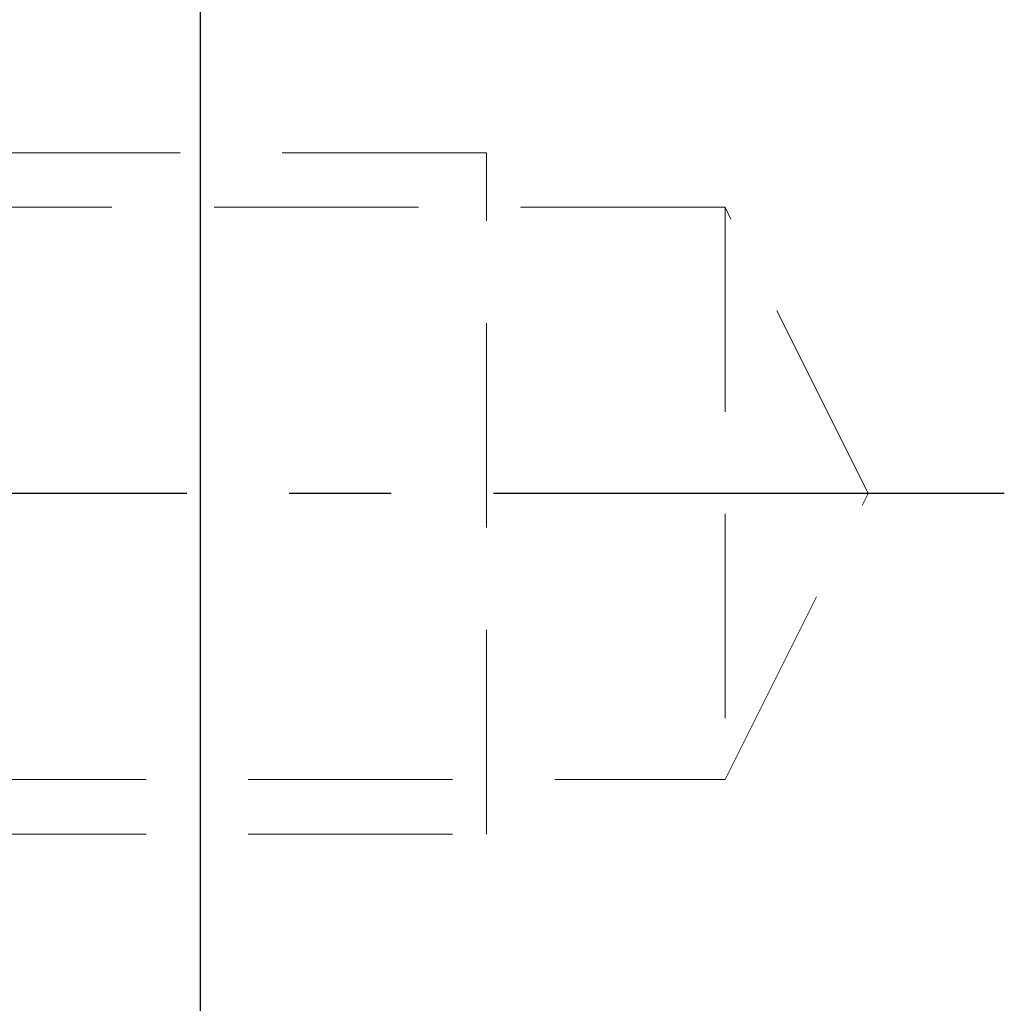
# Model space of a CAD drawing. Header units: millimetres. Extents: x -51 to 427, y -66 to 81.
# Tile 31 of 105: x 115.67 to 122.9, y 7.22 to 14.44. Entities that reach past the tile are written whole.
import ezdxf

# ---------------------------------------------------------------- set-up
doc = ezdxf.new("R2010")
doc.units = ezdxf.units.MM
doc.linetypes.add('CENTER', pattern=[2, 1.25, -0.25, 0.25, -0.25])
doc.linetypes.add('DASHED', pattern=[0.75, 0.5, -0.25])
for name, color, linetype in [('CL', 1, 'CENTER'), ('HID', 2, 'DASHED'), ('OUT', 3, 'Continuous')]:
    doc.layers.add(name, color=color, linetype=linetype)

msp = doc.modelspace()

# ---------------------------------------------------------------- linework, layer by layer
at = {"layer": 'CL', "color": 0, "ltscale": 3}
msp.add_line((122.9, 10.9602), (99, 10.9602), dxfattribs=at)
at = {"layer": 'HID', "color": 0, "lineweight": 15, "ltscale": 3}
for p, q in [((119.1, 13.4602), (106.1, 13.4602)), ((119.1, 8.4602), (119.1, 13.4602)), ((120.85, 13.0602), (106.1, 13.0602)), ((121.9, 10.9602), (120.85, 13.0602)), ((120.85, 13.0602), (120.85, 8.8602)), ((120.85, 8.8602), (121.9, 10.9602)), ((106.1, 8.8602), (120.85, 8.8602)), ((106.1, 8.4602), (119.1, 8.4602))]:
    msp.add_line(p, q, dxfattribs=at)
at = {"layer": 'OUT', "color": 0, "linetype": 'Continuous'}
msp.add_line((117, 0), (117, 35.998), dxfattribs=at)

doc.saveas('drawing.dxf')
